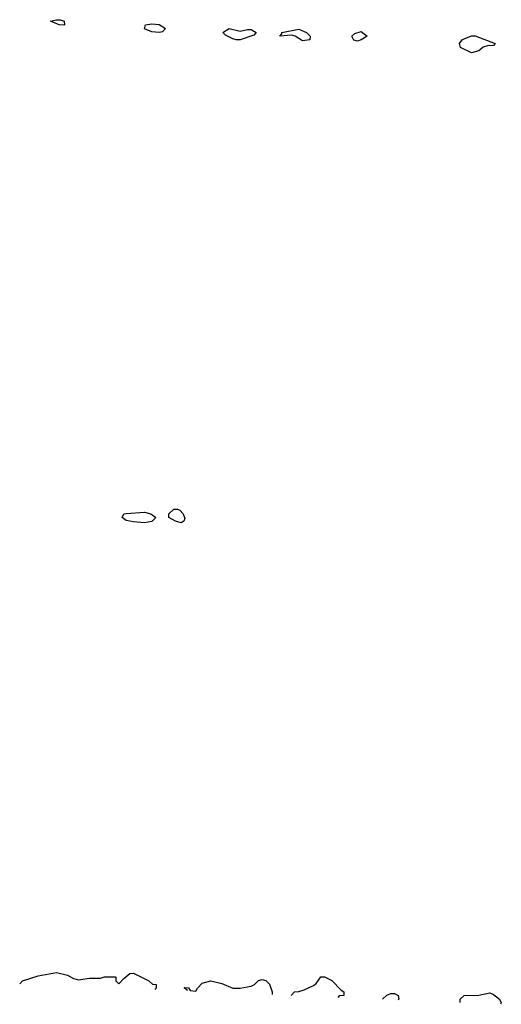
# Model space of a CAD drawing. Header units: inches. Extents: x 2769379 to 2883802, y 684208 to 828654.
# Tile 4 of 256: x 2780470 to 2783092, y 718382 to 723739. Entities that reach past the tile are written whole.
import ezdxf

# ---------------------------------------------------------------- set-up
doc = ezdxf.new("R2010")
doc.units = ezdxf.units.IN
doc.header["$MEASUREMENT"] = 0
doc.layers.add('C7781', color=7, linetype='Continuous')
doc.layers.add('C7782', color=7, linetype='Continuous')

msp = doc.modelspace()

# ---------------------------------------------------------------- linework, layer by layer
at = {"layer": 'C7781', "color": 2, "elevation": 10}
for points in [[(2780470.3, 718494.3), (2780486, 718510), (2780570, 718538), (2780670, 718556), (2780730, 718541), (2780763.5, 718523.5), (2780790, 718516)], [(2780790, 718516), (2780850, 718524.7), (2780910, 718524.7), (2780931.6, 718531.6), (2780990, 718532), (2780994, 718530), (2780994, 718510), (2781010, 718494), (2781036.4, 718523.6), (2781069.1, 718550.9), (2781090, 718551.3), (2781174, 718510), (2781192.7, 718492.7), (2781214, 718490), (2781214, 718470), (2781205.2, 718462.9)], [(2781384.3, 718455.2), (2781382, 718462), (2781366, 718470), (2781370, 718474), (2781390, 718472), (2781398, 718458), (2781430, 718454), (2781438, 718470), (2781463.2, 718496.8), (2781510, 718510.8), (2781570, 718496), (2781630, 718471), (2781670, 718470.8), (2781730, 718481), (2781748, 718490), (2781770, 718512), (2781790, 718518), (2781810, 718511.3), (2781830, 718492), (2781844.7, 718450), (2781844.2, 718435.6)], [(2781947.2, 718431.2), (2781966, 718450), (2781990, 718451.3), (2782019, 718461), (2782070, 718484.7), (2782084.7, 718495.3), (2782108.9, 718531.1), (2782130, 718532), (2782170, 718511.3), (2782219.6, 718459.6), (2782234, 718450), (2782234, 718430), (2782210, 718428), (2782202.2, 718420.3)], [(2782446, 718409.9), (2782468.7, 718431.3), (2782490, 718442), (2782510, 718442), (2782531.1, 718431.1), (2782534, 718410), (2782530, 718406.3)], [(2782868, 718391.9), (2782868, 718410), (2782890, 718431), (2782970, 718431.3), (2783030, 718444.7), (2783050, 718436), (2783082, 718410), (2783092, 718390), (2783088.2, 718382.4)]]:
    msp.add_lwpolyline(points, dxfattribs=at)
at = {"layer": 'C7782', "color": 2, "elevation": 10}
for points in [[(2780710, 723709.3), (2780686, 723710), (2780638, 723730), (2780670, 723738.8), (2780690, 723737.3), (2780712, 723730), (2780714, 723710)], [(2781230, 723669.3), (2781190, 723672.7), (2781150, 723689.2), (2781155.3, 723710), (2781190, 723717.1), (2781230, 723712.7), (2781264.7, 723690), (2781246.8, 723673.2)], [(2781670, 723675.5), (2781710, 723686), (2781730, 723686), (2781758, 723670), (2781745.4, 723654.6), (2781670, 723629.2), (2781649, 723629), (2781630, 723635.3), (2781590, 723655.3), (2781575.3, 723670), (2781610, 723690.4)], [(2782010, 723624), (2781970, 723648.7), (2781950, 723655.3), (2781886, 723650), (2781898, 723662), (2781898, 723670), (2781990, 723687.3), (2782030.8, 723670), (2782051, 723650), (2782050, 723628.7)], [(2782310, 723622), (2782290, 723628), (2782279, 723650), (2782295.5, 723664.5), (2782330, 723674), (2782361, 723650), (2782330, 723628.7)], [(2782930, 723558), (2782870, 723588), (2782865.2, 723610), (2782879, 723630), (2782890, 723635.5), (2782930, 723650.6), (2782950, 723650.6), (2783058, 723610), (2783050, 723598), (2783016.4, 723596.4), (2782994, 723590), (2782970, 723568.7)], [(2781350, 721001.2), (2781318, 721010), (2781282, 721030), (2781282, 721050), (2781310, 721076), (2781330, 721076), (2781342, 721070), (2781361, 721050), (2781370, 721026), (2781364.7, 721010)], [(2781150, 721000.9), (2781090, 721006.6), (2781050, 721014), (2781028.7, 721030), (2781038, 721050), (2781050, 721053), (2781150, 721059.3), (2781184.7, 721050), (2781212, 721030), (2781190, 721009.3)]]:
    msp.add_lwpolyline(points, close=True, dxfattribs=at)

doc.saveas('drawing.dxf')
